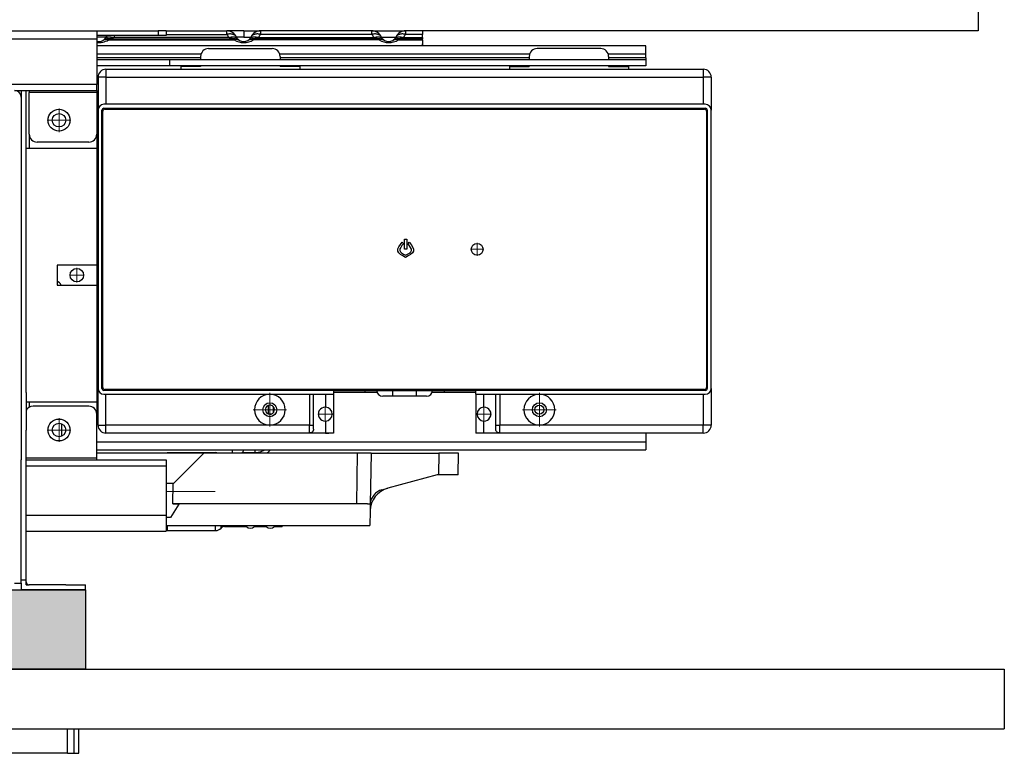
# Model space of a CAD drawing. Header units: inches. Extents: x -7205 to -1528, y -2875 to 5222.
# Tile 70 of 104: x -3949 to -3701, y 2918 to 3102. Entities that reach past the tile are written whole.
import ezdxf

# ---------------------------------------------------------------- set-up
doc = ezdxf.new("R2010")
doc.units = ezdxf.units.IN
doc.linetypes.add('DOT_CENTER', pattern=[14, 12, -1, 0, -1])
doc.layers.add('1', color=7, linetype='Continuous')

msp = doc.modelspace()

# ---------------------------------------------------------------- hatches: boundary and pattern name
at = {"layer": '1', "linetype": 'Continuous'}
msp.add_hatch(color=2, dxfattribs=at).paths.add_polyline_path([(-3932.300006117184, 2958.878575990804), (-3932.300006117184, 2938.878575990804), (-4672.100006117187, 2938.878575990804), (-4672.100006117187, 2958.878575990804)])

# ---------------------------------------------------------------- linework, layer by layer
at = {"color": 7, "linetype": 'Continuous'}
for p, q in [((-3707.606385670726, 3105.684907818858), (-3707.606385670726, 3099.578575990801)), ((-4655.500006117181, 3099.578575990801), (-3946.500006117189, 3099.578575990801)), ((-4655.500006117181, 3099.578575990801), (-3946.500006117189, 3099.578575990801)), ((-3946.500006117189, 3099.578575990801), (-3933.253240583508, 3099.578575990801)), ((-3946.500006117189, 3099.578575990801), (-3933.253240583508, 3099.578575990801)), ((-3946.500006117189, 3099.578575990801), (-3933.253240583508, 3099.578575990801)), ((-3933.253240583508, 3099.578575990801), (-3930.500006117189, 3099.578575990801)), ((-3933.253240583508, 3099.578575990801), (-3930.500006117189, 3099.578575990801)), ((-3933.253240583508, 3099.578575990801), (-3930.500006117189, 3099.578575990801)), ((-3933.253240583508, 3099.578575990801), (-3930.500006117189, 3099.578575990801)), ((-3930.500006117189, 3099.578575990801), (-3929.500006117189, 3099.578575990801)), ((-3930.500006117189, 3099.578575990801), (-3929.500006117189, 3099.578575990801)), ((-3930.500006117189, 3099.578575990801), (-3929.500006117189, 3099.578575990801)), ((-3930.500006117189, 3099.578575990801), (-3929.500006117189, 3099.578575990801)), ((-3929.500006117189, 3099.578575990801), (-3929.500006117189, 3097.578575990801)), ((-3929.500006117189, 3099.578575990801), (-3924.746772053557, 3099.578575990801)), ((-3929.500006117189, 3099.578575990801), (-3924.746772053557, 3099.578575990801)), ((-3929.500006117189, 3099.578575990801), (-3924.746772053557, 3099.578575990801)), ((-3924.746772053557, 3099.578575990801), (-3914.000006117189, 3099.578575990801)), ((-3924.746772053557, 3099.578575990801), (-3914.000006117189, 3099.578575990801)), ((-3924.746772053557, 3099.578575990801), (-3914.000006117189, 3099.578575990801)), ((-3912.878685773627, 3099.578575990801), (-3914.000006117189, 3099.578575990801)), ((-3912.878685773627, 3099.578575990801), (-3914.000006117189, 3099.578575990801)), ((-3912.878685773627, 3099.578575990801), (-3914.000006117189, 3099.578575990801)), ((-3912.000006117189, 3099.578575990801), (-3912.878685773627, 3099.578575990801)), ((-3912.000006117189, 3099.578575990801), (-3912.878685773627, 3099.578575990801)), ((-3912.000006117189, 3099.578575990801), (-3912.878685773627, 3099.578575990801)), ((-3912.000006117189, 3099.578575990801), (-3896.74608200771, 3099.578575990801)), ((-3912.000006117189, 3099.578575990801), (-3912.000006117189, 3098.378575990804)), ((-3912.000006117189, 3099.578575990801), (-3896.753240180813, 3099.578575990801)), ((-3892.500006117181, 3099.578575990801), (-3896.753240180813, 3099.578575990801)), ((-3892.500006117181, 3099.578575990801), (-3896.74608200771, 3099.578575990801)), ((-3892.500006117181, 3099.578575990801), (-3888.246772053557, 3099.578575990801)), ((-3892.500006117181, 3099.578575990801), (-3888.246772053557, 3099.578575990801)), ((-3860.253240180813, 3099.578575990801), (-3888.246772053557, 3099.578575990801)), ((-3860.253240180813, 3099.578575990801), (-3888.246772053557, 3099.578575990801)), ((-3860.253240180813, 3099.578575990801), (-3851.746772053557, 3099.578575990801)), ((-3860.253240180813, 3099.578575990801), (-3851.746771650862, 3099.578575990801)), ((-3847.500006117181, 3099.578575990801), (-3851.746772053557, 3099.578575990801)), ((-3847.500006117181, 3099.578575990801), (-3851.746771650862, 3099.578575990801)), ((-3847.500006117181, 3099.578575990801), (-3847.500006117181, 3098.699896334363)), ((-3707.606385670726, 3099.578575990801), (-3847.500006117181, 3099.578575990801)), ((-3914.000006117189, 3098.378575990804), (-3929.500006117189, 3098.378575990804)), ((-3929.500006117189, 3097.578575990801), (-3929.500006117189, 3093.478575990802)), ((-3926.532213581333, 3097.578575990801), (-3894.967798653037, 3097.578575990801)), ((-3912.000006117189, 3098.378575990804), (-3914.000006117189, 3098.378575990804)), ((-3891.449881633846, 3097.176448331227), (-3891.435715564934, 3097.185269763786)), ((-3858.467798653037, 3097.578575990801), (-3890.032213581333, 3097.578575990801)), ((-3854.949881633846, 3097.176448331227), (-3854.935715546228, 3097.185269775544)), ((-3853.532213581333, 3097.578575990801), (-3847.500006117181, 3097.578575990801)), ((-3847.500006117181, 3097.871469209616), (-3847.500006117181, 3098.699896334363)), ((-3847.500006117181, 3097.871469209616), (-3847.500006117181, 3097.578575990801)), ((-3847.500006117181, 3097.297499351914), (-3847.500006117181, 3097.578575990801)), ((-3847.500006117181, 3097.297499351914), (-3847.500006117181, 3096.303579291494)), ((-3847.500006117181, 3096.303579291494), (-3847.500006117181, 3095.783361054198)), ((-3791.229357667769, 3095.783361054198), (-3929.500006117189, 3095.783361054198)), ((-3901.340246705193, 3095.142302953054), (-3885.340246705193, 3095.142302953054)), ((-3802.620835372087, 3095.142302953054), (-3818.620835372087, 3095.142302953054)), ((-3791.229357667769, 3093.783361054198), (-3791.229357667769, 3095.783361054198)), ((-3929.500006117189, 3093.478575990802), (-3929.500006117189, 3086.078575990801)), ((-3929.500006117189, 3093.478575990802), (-3929.500006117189, 3086.078575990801)), ((-3911.214626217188, 3092.283361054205), (-3929.500006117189, 3092.283361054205)), ((-3791.229357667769, 3092.283361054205), (-3911.214626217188, 3092.283361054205)), ((-3911.214626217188, 3092.283361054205), (-3911.214626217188, 3090.783361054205)), ((-3903.340246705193, 3093.142302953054), (-3903.340246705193, 3092.283361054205)), ((-3883.340246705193, 3093.142302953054), (-3883.340246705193, 3092.283361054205)), ((-3820.620835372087, 3093.142302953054), (-3820.620835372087, 3092.283361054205)), ((-3800.620835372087, 3093.142302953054), (-3800.620835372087, 3092.283361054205)), ((-3791.229357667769, 3092.783361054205), (-3791.229357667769, 3093.783361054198)), ((-3791.229357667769, 3092.783361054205), (-3791.229357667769, 3092.283361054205)), ((-3791.229357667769, 3092.283361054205), (-3791.229357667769, 3090.783361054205)), ((-3911.214626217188, 3090.783361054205), (-3929.500006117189, 3090.783361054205)), ((-3927.180541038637, 3089.935737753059), (-3908.340246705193, 3089.935737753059)), ((-3903.340246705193, 3090.783361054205), (-3911.214626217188, 3090.783361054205)), ((-3903.340246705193, 3090.642302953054), (-3908.340246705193, 3090.642302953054)), ((-3908.340246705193, 3090.642302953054), (-3908.340246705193, 3089.935737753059)), ((-3908.340246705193, 3089.935737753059), (-3878.340246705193, 3089.935737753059)), ((-3883.340246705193, 3090.783361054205), (-3903.340246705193, 3090.783361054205)), ((-3903.340246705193, 3090.783361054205), (-3903.340246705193, 3090.642302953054)), ((-3820.620835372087, 3090.783361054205), (-3883.340246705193, 3090.783361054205)), ((-3883.340246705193, 3090.783361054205), (-3883.340246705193, 3090.642302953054)), ((-3878.340246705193, 3090.642302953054), (-3883.340246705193, 3090.642302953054)), ((-3878.340246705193, 3090.642302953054), (-3878.340246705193, 3089.935737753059)), ((-3878.340246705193, 3089.935737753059), (-3825.620835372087, 3089.935737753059)), ((-3825.620835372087, 3090.642302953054), (-3825.620835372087, 3089.935737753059)), ((-3825.620835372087, 3090.642302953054), (-3820.620835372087, 3090.642302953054)), ((-3825.620835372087, 3089.935737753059), (-3795.620835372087, 3089.935737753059)), ((-3800.620835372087, 3090.783361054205), (-3820.620835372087, 3090.783361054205)), ((-3820.620835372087, 3090.783361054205), (-3820.620835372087, 3090.642302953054)), ((-3791.229357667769, 3090.783361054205), (-3800.620835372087, 3090.783361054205)), ((-3800.620835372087, 3090.783361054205), (-3800.620835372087, 3090.642302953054)), ((-3800.620835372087, 3090.642302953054), (-3795.620835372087, 3090.642302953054)), ((-3795.620835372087, 3090.642302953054), (-3795.620835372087, 3089.935737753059)), ((-3795.620835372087, 3089.935737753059), (-3776.780541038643, 3089.935737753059)), ((-3929.180541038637, 3087.935737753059), (-3929.180541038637, 3079.588191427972)), ((-3774.780541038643, 3087.935737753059), (-3774.780541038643, 3079.588191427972)), ((-3950.200006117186, 3084.578575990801), (-3948.500006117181, 3084.578575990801)), ((-3948.500006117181, 3084.578575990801), (-3948.500006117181, 3082.878575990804)), ((-3948.500006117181, 3084.578575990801), (-3947.300006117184, 3084.578575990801)), ((-3948.500006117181, 3084.578575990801), (-3948.500006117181, 3082.878575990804)), ((-3948.500006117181, 3084.578575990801), (-3947.300006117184, 3084.578575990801)), ((-3948.500006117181, 3084.578575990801), (-3948.500006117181, 3082.878575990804)), ((-3947.300006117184, 3070.078575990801), (-3947.300006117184, 3084.578575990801)), ((-3947.300006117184, 3084.578575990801), (-3946.500006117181, 3084.578575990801)), ((-3946.500006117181, 3084.578575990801), (-3929.500006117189, 3084.578575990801)), ((-3946.500006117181, 3084.578575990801), (-3946.500006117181, 3084.078575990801)), ((-3946.500006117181, 3084.578575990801), (-3946.500006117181, 3084.078575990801)), ((-3946.500006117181, 3073.578575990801), (-3946.500006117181, 3084.078575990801)), ((-3946.500006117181, 3073.578575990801), (-3946.500006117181, 3084.078575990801)), ((-3929.500006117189, 3084.578575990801), (-3929.500006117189, 3086.078575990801)), ((-3929.500006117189, 3084.578575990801), (-3929.500006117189, 3086.078575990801)), ((-3929.500006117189, 3084.578575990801), (-3929.500006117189, 3084.078575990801)), ((-3929.500006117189, 3084.578575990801), (-3929.500006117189, 3084.078575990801)), ((-3929.500006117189, 3084.078575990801), (-3929.500006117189, 3077.578575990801)), ((-3929.500006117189, 3084.078575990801), (-3929.500006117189, 3077.578575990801)), ((-3948.500006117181, 3082.878575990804), (-3948.500006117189, 3080.197712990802)), ((-3948.500006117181, 3082.878575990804), (-3948.500006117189, 3080.197712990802)), ((-3948.500006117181, 3082.878575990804), (-3948.500006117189, 3080.197712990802)), ((-3948.500006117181, 3082.878575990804), (-3948.500006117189, 3080.197712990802)), ((-3948.500006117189, 3080.197712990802), (-3948.500006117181, 3078.078575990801)), ((-3948.500006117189, 3080.197712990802), (-3948.500006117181, 3078.078575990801)), ((-3948.500006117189, 3080.197712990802), (-3948.500006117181, 3078.078575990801)), ((-3948.500006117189, 3080.197712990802), (-3948.500006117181, 3078.078575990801)), ((-3929.180541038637, 3079.588191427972), (-3929.180541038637, 3009.56896055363)), ((-3928.180541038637, 3009.56896055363), (-3928.180541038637, 3079.588191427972)), ((-3927.98054103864, 3009.768960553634), (-3927.98054103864, 3079.388191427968)), ((-3927.180541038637, 3081.088191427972), (-3927.680541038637, 3081.088191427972)), ((-3927.680541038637, 3080.088191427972), (-3776.280541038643, 3080.088191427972)), ((-3927.48054103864, 3079.888191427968), (-3776.48054103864, 3079.888191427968)), ((-3776.780541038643, 3081.088191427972), (-3927.180541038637, 3081.088191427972)), ((-3776.280541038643, 3081.088191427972), (-3776.780541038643, 3081.088191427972)), ((-3775.98054103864, 3079.388191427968), (-3775.98054103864, 3009.768960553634)), ((-3775.780541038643, 3079.588191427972), (-3775.780541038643, 3009.56896055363)), ((-3774.780541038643, 3009.56896055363), (-3774.780541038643, 3079.588191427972)), ((-3948.500006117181, 3078.078575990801), (-3948.500006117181, 3006.778575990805)), ((-3948.500006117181, 3078.078575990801), (-3948.500006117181, 3006.778575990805)), ((-3948.500006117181, 3078.078575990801), (-3948.500006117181, 3006.778575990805)), ((-3929.500006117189, 3077.578575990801), (-3929.500006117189, 3073.578575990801)), ((-3929.500006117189, 3077.578575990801), (-3929.500006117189, 3073.578575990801)), ((-3931.500006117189, 3071.578575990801), (-3944.500006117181, 3071.578575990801)), ((-3929.500006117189, 3073.578575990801), (-3929.500006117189, 3070.078575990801)), ((-3947.300006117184, 3008.56896055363), (-3947.300006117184, 3070.078575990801)), ((-3947.300006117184, 3070.078575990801), (-3929.500006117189, 3070.078575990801)), ((-3929.500006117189, 3070.078575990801), (-3929.500006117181, 3040.578575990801)), ((-3929.500006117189, 3070.078575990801), (-3929.500006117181, 3040.578575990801)), ((-3929.500006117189, 3060.352439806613), (-3929.180541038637, 3060.578335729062)), ((-3929.500006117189, 3059.50391166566), (-3929.180541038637, 3059.72980758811)), ((-3851.996139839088, 3044.578575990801), (-3851.996139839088, 3047.144483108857)), ((-3851.996139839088, 3047.144483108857), (-3851.445613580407, 3047.144483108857)), ((-3851.445613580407, 3047.144483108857), (-3851.445613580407, 3044.578575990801)), ((-3851.445613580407, 3044.578575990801), (-3851.996139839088, 3044.578575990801)), ((-3851.094213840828, 3045.931809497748), (-3850.81929522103, 3046.386562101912)), ((-3929.500006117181, 3040.578575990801), (-3939.500006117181, 3040.578575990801)), ((-3939.500006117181, 3040.578575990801), (-3939.500006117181, 3035.578575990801)), ((-3929.500006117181, 3040.578575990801), (-3929.500006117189, 3035.578575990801)), ((-3939.500006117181, 3035.578575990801), (-3929.500006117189, 3035.578575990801)), ((-3929.500006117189, 3035.578575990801), (-3929.500006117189, 3006.078575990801)), ((-3929.500006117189, 3035.578575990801), (-3929.500006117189, 3006.078575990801)), ((-3929.180541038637, 3000.314369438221), (-3929.180541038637, 3009.56896055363)), ((-3774.780541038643, 3009.56896055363), (-3774.780541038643, 3000.314369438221)), ((-3947.300006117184, 3008.56896055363), (-3947.300006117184, 3006.078575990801)), ((-3947.300006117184, 3008.56896055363), (-3947.300006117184, 3006.078575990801)), ((-3929.180541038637, 3008.56896055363), (-3929.500006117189, 3008.56896055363)), ((-3869.919279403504, 3009.06896055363), (-3927.680541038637, 3009.06896055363)), ((-3927.680541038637, 3008.06896055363), (-3927.180541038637, 3008.06896055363)), ((-3776.48054103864, 3009.268960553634), (-3927.48054103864, 3009.268960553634)), ((-3927.180541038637, 3008.06896055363), (-3885.907570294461, 3008.06896055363)), ((-3885.907570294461, 3008.06896055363), (-3875.907570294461, 3008.06896055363)), ((-3875.907570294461, 3008.06896055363), (-3874.907570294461, 3008.06896055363)), ((-3874.907570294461, 3000.314369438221), (-3874.907570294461, 3008.06896055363)), ((-3874.907570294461, 3008.06896055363), (-3871.919279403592, 3008.06896055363)), ((-3871.919279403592, 3008.06896055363), (-3869.919279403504, 3008.06896055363)), ((-3869.919279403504, 3009.06896055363), (-3861.980541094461, 3009.06896055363)), ((-3869.919279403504, 3009.06896055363), (-3869.919279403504, 3008.06896055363)), ((-3861.980541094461, 3008.56896055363), (-3869.919279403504, 3008.56896055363)), ((-3869.919279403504, 3008.06896055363), (-3869.919279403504, 2998.314369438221)), ((-3861.980541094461, 3009.06896055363), (-3858.98054103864, 3009.06896055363)), ((-3861.980541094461, 3009.06896055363), (-3861.980541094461, 3008.56896055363)), ((-3858.894754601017, 3008.56896055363), (-3861.980541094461, 3008.56896055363)), ((-3858.98054103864, 3009.06896055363), (-3854.98054103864, 3009.06896055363)), ((-3854.98054103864, 3007.56896055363), (-3857.48054103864, 3007.56896055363)), ((-3854.98054103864, 3009.06896055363), (-3848.98054103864, 3009.06896055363)), ((-3848.98054103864, 3007.56896055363), (-3854.98054103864, 3007.56896055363)), ((-3848.98054103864, 3009.06896055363), (-3844.98054103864, 3009.06896055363)), ((-3846.48054103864, 3007.56896055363), (-3848.98054103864, 3007.56896055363)), ((-3841.980541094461, 3008.56896055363), (-3845.06632747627, 3008.56896055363)), ((-3844.98054103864, 3009.06896055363), (-3841.980541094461, 3009.06896055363)), ((-3841.980541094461, 3009.06896055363), (-3834.04180278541, 3009.06896055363)), ((-3841.980541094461, 3008.56896055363), (-3841.980541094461, 3009.06896055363)), ((-3834.04180278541, 3008.56896055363), (-3841.980541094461, 3008.56896055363)), ((-3776.280541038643, 3009.06896055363), (-3834.04180278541, 3009.06896055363)), ((-3834.04180278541, 3008.06896055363), (-3834.04180278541, 3009.06896055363)), ((-3834.04180278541, 3008.06896055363), (-3832.041802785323, 3008.06896055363)), ((-3834.04180278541, 3008.06896055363), (-3834.04180278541, 2998.314369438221)), ((-3832.041802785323, 3008.06896055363), (-3829.053500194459, 3008.06896055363)), ((-3829.053500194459, 3008.06896055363), (-3828.053500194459, 3008.06896055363)), ((-3829.053500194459, 3000.314369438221), (-3829.053500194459, 3008.06896055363)), ((-3828.053500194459, 3008.06896055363), (-3818.053511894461, 3008.06896055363)), ((-3818.053511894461, 3008.06896055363), (-3776.780541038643, 3008.06896055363)), ((-3776.780541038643, 3008.06896055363), (-3776.280541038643, 3008.06896055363)), ((-3948.500006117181, 3006.778575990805), (-3948.500006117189, 2991.578575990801)), ((-3948.500006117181, 3006.778575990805), (-3948.500006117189, 2991.578575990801)), ((-3948.500006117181, 3006.778575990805), (-3948.500006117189, 2991.578575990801)), ((-3948.500006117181, 3006.778575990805), (-3948.500006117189, 2991.578575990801)), ((-3947.300006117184, 3006.078575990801), (-3947.300006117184, 3003.950355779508)), ((-3947.300006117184, 3006.078575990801), (-3947.300006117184, 3003.950355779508)), ((-3929.500006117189, 3006.078575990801), (-3947.300006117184, 3006.078575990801)), ((-3931.500006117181, 3005.078575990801), (-3945.500006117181, 3005.078575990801)), ((-3929.500006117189, 3006.078575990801), (-3929.500006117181, 3003.078575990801)), ((-3886.300006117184, 3005.272634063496), (-3886.300006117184, 3003.110695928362)), ((-3885.100006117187, 3005.010407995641), (-3885.100006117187, 3003.372921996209)), ((-3947.300006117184, 3003.950355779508), (-3947.300006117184, 2999.06896055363)), ((-3947.300006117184, 3003.950355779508), (-3947.300006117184, 2999.06896055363)), ((-3929.500006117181, 2992.078575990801), (-3929.500006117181, 3003.078575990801)), ((-3929.500006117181, 2992.078575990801), (-3929.500006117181, 3003.078575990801)), ((-3885.618549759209, 3003.078575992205), (-3886.196590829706, 3003.078575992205)), ((-3874.907570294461, 2999.334573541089), (-3874.907570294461, 3000.314369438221)), ((-3829.053500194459, 2999.334573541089), (-3829.053500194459, 3000.314369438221)), ((-3947.300006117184, 2961.378575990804), (-3947.300006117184, 2999.06896055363)), ((-3871.047499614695, 2998.314369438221), (-3927.180541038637, 2998.314369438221)), ((-3871.919279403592, 2998.324394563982), (-3875.907570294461, 2998.324394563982)), ((-3869.919279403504, 2998.314369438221), (-3871.047499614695, 2998.314369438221)), ((-3832.913582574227, 2998.314369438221), (-3834.04180278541, 2998.314369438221)), ((-3776.780541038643, 2998.314369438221), (-3832.913582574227, 2998.314369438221)), ((-3828.053500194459, 2998.324394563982), (-3832.041802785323, 2998.324394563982)), ((-3791.229357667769, 2998.314369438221), (-3791.229357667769, 2996.06896055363)), ((-3791.229357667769, 2996.06896055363), (-3791.229357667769, 2994.06896055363)), ((-3929.500006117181, 2994.06896055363), (-3791.229357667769, 2994.06896055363)), ((-3902.502501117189, 2993.278575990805), (-3929.500006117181, 2993.278575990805)), ((-3911.807464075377, 2993.378575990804), (-3899.61457085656, 2993.378575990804)), ((-3911.807464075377, 2993.378575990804), (-3911.807464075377, 2993.278575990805)), ((-3902.502501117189, 2993.278575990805), (-3910.202501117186, 2985.578575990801)), ((-3863.917434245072, 2993.278575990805), (-3902.502501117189, 2993.278575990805)), ((-3889.700006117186, 2993.326910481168), (-3892.864504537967, 2993.326910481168)), ((-3860.417967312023, 2993.278575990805), (-3863.917434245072, 2993.278575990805)), ((-3860.417967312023, 2993.278575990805), (-3860.642465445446, 2980.417086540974)), ((-3860.417967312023, 2993.278575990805), (-3843.402020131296, 2993.278575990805)), ((-3838.404003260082, 2993.278575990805), (-3843.402020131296, 2993.278575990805)), ((-3838.500006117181, 2987.778575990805), (-3838.404003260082, 2993.278575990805)), ((-3948.500006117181, 2961.378575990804), (-3948.500006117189, 2991.578575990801)), ((-3948.500006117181, 2961.378575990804), (-3948.500006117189, 2991.578575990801)), ((-3948.500006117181, 2961.378575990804), (-3948.500006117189, 2991.578575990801)), ((-3947.300006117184, 2991.578575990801), (-3929.500006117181, 2991.578575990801)), ((-3929.500006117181, 2991.578575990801), (-3929.500006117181, 2992.078575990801)), ((-3929.500006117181, 2991.578575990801), (-3929.500006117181, 2992.078575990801)), ((-3929.500006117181, 2991.578575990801), (-3912.000006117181, 2991.578575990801)), ((-3912.000006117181, 2991.578575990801), (-3912.000006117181, 2990.078575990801)), ((-3912.000006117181, 2990.078575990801), (-3912.000006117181, 2977.578575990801)), ((-3843.754651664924, 2987.778575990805), (-3856.225459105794, 2984.437033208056)), ((-3843.434855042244, 2987.778575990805), (-3843.754651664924, 2987.778575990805)), ((-3838.500006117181, 2987.778575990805), (-3843.434855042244, 2987.778575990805)), ((-3910.257228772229, 2985.578575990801), (-3912.000006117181, 2985.578575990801)), ((-3910.308628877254, 2980.478188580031), (-3910.257228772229, 2985.578575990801)), ((-3910.257228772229, 2985.578575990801), (-3910.202501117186, 2985.578575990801)), ((-3857.681213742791, 2984.046964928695), (-3856.225459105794, 2984.437033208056)), ((-3908.873627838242, 2980.434777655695), (-3910.947824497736, 2977.078575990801)), ((-3864.140865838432, 2980.478188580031), (-3910.308628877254, 2980.478188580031)), ((-3910.308628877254, 2980.478188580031), (-3908.873627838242, 2980.434777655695)), ((-3860.645328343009, 2980.253071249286), (-3860.671631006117, 2978.746192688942)), ((-3860.642465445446, 2980.417086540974), (-3860.645328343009, 2980.253071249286)), ((-3912.000006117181, 2977.578575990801), (-3912.000006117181, 2973.578575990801)), ((-3860.671631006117, 2978.746192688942), (-3860.735649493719, 2975.078575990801)), ((-3910.947824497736, 2977.078575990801), (-3912.000006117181, 2977.078575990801)), ((-3912.000006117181, 2975.078575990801), (-3860.735649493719, 2975.078575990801)), ((-3911.807464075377, 2975.078575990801), (-3911.807464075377, 2973.778575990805)), ((-3891.827267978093, 2975.078575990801), (-3891.827267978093, 2974.778575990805)), ((-3889.78766017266, 2975.078575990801), (-3889.78766017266, 2974.778575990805)), ((-3886.827267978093, 2975.078575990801), (-3886.827267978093, 2974.778575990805)), ((-3884.78766017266, 2975.078575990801), (-3884.78766017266, 2974.778575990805)), ((-3882.807464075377, 2975.078575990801), (-3882.807464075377, 2974.778575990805)), ((-3947.300006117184, 2973.578575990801), (-3912.000006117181, 2973.578575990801)), ((-3911.807464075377, 2973.778575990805), (-3899.61457085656, 2973.778575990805)), ((-3898.07903694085, 2974.485682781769), (-3898.20035729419, 2974.364362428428)), ((-3897.371930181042, 2974.778575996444), (-3891.827267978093, 2974.778575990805)), ((-3889.78766017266, 2974.778575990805), (-3886.827267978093, 2974.778575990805)), ((-3884.78766017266, 2974.778575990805), (-3882.807464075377, 2974.778575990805)), ((-3950.200006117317, 2960.478575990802), (-3948.500006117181, 2960.478575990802)), ((-3948.500006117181, 2960.878575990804), (-3948.500006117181, 2961.378575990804)), ((-3948.500006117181, 2960.878575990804), (-3948.500006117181, 2961.378575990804)), ((-3948.500006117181, 2960.878575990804), (-3948.500006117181, 2961.378575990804)), ((-3948.500006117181, 2961.378575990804), (-3947.300006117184, 2961.378575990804)), ((-3948.500006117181, 2960.578575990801), (-3948.500006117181, 2960.878575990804)), ((-3948.500006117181, 2960.578575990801), (-3948.500006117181, 2960.878575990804)), ((-3948.500006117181, 2960.578575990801), (-3948.500006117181, 2960.878575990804)), ((-3948.500006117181, 2960.478575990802), (-3948.500006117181, 2960.578575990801)), ((-3948.500006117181, 2960.478575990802), (-3948.500006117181, 2960.578575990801)), ((-3948.500006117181, 2960.478575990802), (-3948.500006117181, 2958.878575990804)), ((-3947.300006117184, 2960.878575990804), (-3947.300006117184, 2961.378575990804)), ((-3947.300006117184, 2960.078575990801), (-3947.300006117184, 2960.878575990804)), ((-3947.300006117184, 2960.078575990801), (-3946.500006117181, 2960.078575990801)), ((-3937.300006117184, 2960.078575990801), (-3946.500006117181, 2960.078575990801)), ((-3937.300006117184, 2960.078575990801), (-3946.500006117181, 2960.078575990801)), ((-3937.300006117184, 2960.078575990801), (-3932.300006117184, 2960.078575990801)), ((-3932.300006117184, 2958.878575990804), (-3932.300006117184, 2960.078575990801)), ((-3946.500006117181, 2958.878575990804), (-3948.500006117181, 2958.878575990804)), ((-3937.300006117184, 2958.878575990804), (-3946.500006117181, 2958.878575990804)), ((-3937.300006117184, 2958.878575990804), (-3946.500006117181, 2958.878575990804)), ((-3932.300006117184, 2958.878575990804), (-3937.300006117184, 2958.878575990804)), ((-3959.200006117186, 2938.878575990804), (-3701.000006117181, 2938.878575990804)), ((-3959.200006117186, 2938.878575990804), (-3701.000006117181, 2938.878575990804)), ((-3701.000006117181, 2938.878575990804), (-3701.000006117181, 2923.878575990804)), ((-3701.000006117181, 2938.878575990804), (-3701.000006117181, 2923.878575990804)), ((-4667.500006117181, 2923.878575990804), (-3936.900006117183, 2923.878575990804)), ((-4667.500006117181, 2923.878575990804), (-3936.900006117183, 2923.878575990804)), ((-4667.500006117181, 2923.878575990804), (-3936.900006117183, 2923.878575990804)), ((-3936.900006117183, 2923.878575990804), (-3935.700006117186, 2923.878575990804)), ((-3936.900006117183, 2923.878575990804), (-3935.700006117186, 2923.878575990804)), ((-3936.900006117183, 2923.878575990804), (-3935.700006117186, 2923.878575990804)), ((-3935.700006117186, 2923.878575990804), (-3935.200006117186, 2923.878575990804)), ((-3935.700006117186, 2923.878575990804), (-3935.200006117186, 2923.878575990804)), ((-3935.700006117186, 2923.878575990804), (-3935.200006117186, 2923.878575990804)), ((-3935.700006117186, 2923.878575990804), (-3935.200006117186, 2923.878575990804)), ((-3935.200006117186, 2917.678575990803), (-3935.200006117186, 2923.878575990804)), ((-3935.200006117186, 2923.878575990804), (-3934.000006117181, 2923.878575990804)), ((-3935.200006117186, 2923.878575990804), (-3934.000006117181, 2923.878575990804)), ((-3935.200006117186, 2923.878575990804), (-3934.000006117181, 2923.878575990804)), ((-3934.000006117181, 2923.878575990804), (-3701.000006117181, 2923.878575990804)), ((-3934.000006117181, 2917.678575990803), (-3934.000006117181, 2923.878575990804)), ((-3934.000006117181, 2923.878575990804), (-3701.000006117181, 2923.878575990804)), ((-3936.900006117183, 2917.678575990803), (-4667.500006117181, 2917.678575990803)), ((-3936.900006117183, 2917.678575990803), (-3935.700006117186, 2917.678575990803)), ((-3935.700006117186, 2917.678575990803), (-3935.200006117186, 2917.678575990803)), ((-3935.700006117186, 2917.678575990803), (-3935.200006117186, 2917.678575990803)), ((-3935.200006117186, 2917.678575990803), (-3934.000006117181, 2917.678575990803))]:
    msp.add_line(p, q, dxfattribs=at)
at = {"color": 126, "linetype": 'Continuous', "true_color": 0x008060}
for p, q in [((-3914.000006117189, 3099.578575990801), (-3914.000006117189, 3098.378575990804)), ((-3892.500006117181, 3099.578575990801), (-3892.500006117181, 3098.027512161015)), ((-4672.500006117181, 3097.578575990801), (-3929.500006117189, 3097.578575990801)), ((-3926.578364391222, 3097.297499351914), (-3894.921652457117, 3097.297499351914)), ((-3896.185834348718, 3097.871469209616), (-3925.314185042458, 3097.871469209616)), ((-3912.000006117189, 3098.699896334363), (-3896.710818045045, 3098.699896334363)), ((-3858.421647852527, 3097.297499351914), (-3890.078359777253, 3097.297499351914)), ((-3888.814177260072, 3097.871469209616), (-3859.685827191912, 3097.871469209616)), ((-3860.210810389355, 3098.699896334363), (-3888.289194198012, 3098.699896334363)), ((-3853.578364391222, 3097.297499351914), (-3847.500006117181, 3097.297499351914)), ((-3852.314177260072, 3097.871469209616), (-3847.500006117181, 3097.871469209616)), ((-3847.500006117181, 3098.699896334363), (-3851.789194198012, 3098.699896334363)), ((-3929.500006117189, 3093.783361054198), (-3903.234724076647, 3093.783361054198)), ((-3903.340246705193, 3092.783361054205), (-3929.500006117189, 3092.783361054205)), ((-3883.445769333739, 3093.783361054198), (-3820.515312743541, 3093.783361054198)), ((-3820.620835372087, 3092.783361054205), (-3883.340246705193, 3092.783361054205)), ((-3800.726358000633, 3093.783361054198), (-3791.229357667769, 3093.783361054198)), ((-3791.229357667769, 3092.783361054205), (-3800.620835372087, 3092.783361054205)), ((-3927.180541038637, 3089.935737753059), (-3927.180541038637, 3087.935737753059)), ((-3776.780541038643, 3089.935737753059), (-3776.780541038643, 3087.935737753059)), ((-3927.180541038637, 3087.935737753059), (-3929.180541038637, 3087.935737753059)), ((-3927.180541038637, 3087.935737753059), (-3776.780541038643, 3087.935737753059)), ((-3927.180541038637, 3087.935737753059), (-3927.180541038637, 3081.088191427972)), ((-3776.780541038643, 3087.935737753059), (-3776.780541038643, 3081.088191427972)), ((-3774.780541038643, 3087.935737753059), (-3776.780541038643, 3087.935737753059)), ((-3929.500006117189, 3086.078575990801), (-4672.500006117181, 3086.078575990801)), ((-3938.300006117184, 3084.078575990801), (-3946.500006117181, 3084.078575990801)), ((-3929.500006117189, 3084.078575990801), (-3938.300006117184, 3084.078575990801)), ((-3929.500006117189, 3084.078575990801), (-3938.300006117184, 3084.078575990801)), ((-3946.500006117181, 3073.578575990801), (-3946.500006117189, 3070.078575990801)), ((-3927.180541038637, 3000.314369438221), (-3927.180541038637, 3008.06896055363)), ((-3875.907570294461, 3008.06896055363), (-3875.907570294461, 3000.314369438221)), ((-3871.919279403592, 3008.06896055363), (-3871.919279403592, 3004.834809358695)), ((-3854.98054103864, 3007.56896055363), (-3854.98054103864, 3009.06896055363)), ((-3848.98054103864, 3007.56896055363), (-3848.98054103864, 3009.06896055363)), ((-3832.041802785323, 3004.834805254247), (-3832.041802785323, 3008.06896055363)), ((-3828.053500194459, 3008.06896055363), (-3828.053500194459, 3000.314369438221)), ((-3776.780541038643, 3008.06896055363), (-3776.780541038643, 3000.314369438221)), ((-3946.500006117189, 3006.078575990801), (-3946.500006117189, 3004.810626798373)), ((-3938.300006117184, 2997.529382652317), (-3938.300006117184, 3000.627769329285)), ((-3929.180541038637, 3000.314369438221), (-3927.180541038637, 3000.314369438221)), ((-3885.907570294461, 3000.314369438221), (-3927.180541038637, 3000.314369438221)), ((-3927.180541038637, 2998.314369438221), (-3927.180541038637, 3000.314369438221)), ((-3875.907570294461, 3000.314369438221), (-3885.907570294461, 3000.314369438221)), ((-3875.907570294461, 2998.324394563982), (-3875.907570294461, 3000.314369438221)), ((-3875.907570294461, 3000.314369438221), (-3874.907570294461, 3000.314369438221)), ((-3871.919279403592, 3001.335459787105), (-3871.919279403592, 2998.324394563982)), ((-3832.041802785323, 2998.324394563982), (-3832.041802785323, 3001.335463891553)), ((-3829.053500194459, 3000.314369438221), (-3828.053500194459, 3000.314369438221)), ((-3828.053500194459, 2998.324394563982), (-3828.053500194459, 3000.314369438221)), ((-3818.053511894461, 3000.314369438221), (-3828.053500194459, 3000.314369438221)), ((-3776.780541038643, 3000.314369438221), (-3818.053511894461, 3000.314369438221)), ((-3776.780541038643, 2998.314369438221), (-3776.780541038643, 3000.314369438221)), ((-3774.780541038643, 3000.314369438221), (-3776.780541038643, 3000.314369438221)), ((-3929.500006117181, 2996.06896055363), (-3791.229357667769, 2996.06896055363)), ((-3899.61457085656, 2993.278575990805), (-3899.61457085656, 2993.378575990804)), ((-3895.300006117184, 2993.278575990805), (-3895.300006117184, 2994.06896055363)), ((-3889.700006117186, 2994.06896055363), (-3889.700006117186, 2993.326910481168)), ((-3863.917434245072, 2993.278575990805), (-3864.140865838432, 2980.478188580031)), ((-3843.402020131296, 2993.278575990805), (-3843.434855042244, 2987.778575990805)), ((-3947.300006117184, 2992.078575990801), (-3941.400006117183, 2992.078575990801)), ((-3947.300006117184, 2990.078575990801), (-3912.000006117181, 2990.078575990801)), ((-3941.400006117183, 2992.078575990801), (-3938.300006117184, 2992.078575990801)), ((-3941.400006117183, 2992.078575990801), (-3938.300006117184, 2992.078575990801)), ((-3938.300006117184, 2992.078575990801), (-3934.107135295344, 2992.078575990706)), ((-3938.300006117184, 2992.078575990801), (-3934.107135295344, 2992.078575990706)), ((-3938.300006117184, 2992.078575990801), (-3934.107135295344, 2992.078575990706)), ((-3934.107135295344, 2992.078575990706), (-3929.500006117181, 2992.078575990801)), ((-3934.107135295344, 2992.078575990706), (-3929.500006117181, 2992.078575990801)), ((-3934.107135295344, 2992.078575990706), (-3929.500006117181, 2992.078575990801)), ((-3912.000006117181, 2977.578575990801), (-3947.300006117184, 2977.578575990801)), ((-3899.61457085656, 2973.778575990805), (-3899.61457085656, 2975.078575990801)), ((-3898.20035729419, 2974.364362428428), (-3898.20035729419, 2975.078575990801)), ((-3936.900006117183, 2917.678575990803), (-3936.900006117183, 2923.878575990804))]:
    msp.add_line(p, q, dxfattribs=at)
at = {"color": 7, "linetype": 'Continuous'}
for centre, radius in [((-3939.000006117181, 3077.078575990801), 2.75), ((-3939.000006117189, 3077.078575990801), 1.69999999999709), ((-3833.720876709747, 3044.578575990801), 1.5), ((-3934.500006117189, 3038.078575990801), 1.700000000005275), ((-3885.907570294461, 3004.191664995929), 1.75), ((-3818.053511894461, 3004.191664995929), 1.75), ((-3818.053511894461, 3004.191664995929), 1.150000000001), ((-3939.000006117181, 2999.078575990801), 2.75), ((-3939.000006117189, 2999.078575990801), 1.700000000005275)]:
    msp.add_circle(centre, radius, dxfattribs=at)
for centre, radius, start, end in [((-3896.753247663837, 3096.87858075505), 2.700004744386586, 25.18417904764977, 89.84794014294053), ((-3888.246772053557, 3096.878575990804), 2.699999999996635, 90, 154.8156634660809), ((-3860.253240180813, 3096.878575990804), 2.699999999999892, 25.18433497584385, 90), ((-3851.746772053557, 3096.878575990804), 2.699999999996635, 90, 154.8156618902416), ((-3929.000006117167, 3098.878575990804), 2.000000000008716, 255.5224878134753, 301.013695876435), ((-3929.000006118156, 3098.878575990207), 1.999999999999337, 301.0136959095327, 301.672433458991), ((-3929.000006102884, 3098.878576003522), 2.000000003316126, 301.6724328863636, 321.6482196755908), ((-3926.532213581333, 3094.878575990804), 2.699999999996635, 90, 121.6724334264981), ((-3929.000006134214, 3098.878575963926), 2.000000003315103, 321.6482211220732, 333.6260323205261), ((-3929.000006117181, 3098.878575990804), 1.999999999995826, 333.6260314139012, 334.8156613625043), ((-3924.746772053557, 3096.878575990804), 2.700000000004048, 146.2510114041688, 154.8156650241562), ((-3894.967725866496, 3094.878555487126), 2.70002050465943, 58.53537369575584, 90.00154456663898), ((-3892.500006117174, 3098.878575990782), 1.999999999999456, 205.1843344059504, 206.3740043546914), ((-3892.500006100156, 3098.878575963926), 2.000000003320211, 206.3740034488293, 218.351792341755), ((-3892.500005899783, 3098.878575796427), 2.000000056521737, 218.3517850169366, 238.0490991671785), ((-3892.500010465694, 3098.878578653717), 2.000000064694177, 238.0492534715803, 238.9865279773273), ((-3892.500006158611, 3098.878576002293), 2.000000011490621, 238.9863830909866, 270.0000071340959), ((-3892.500006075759, 3098.878576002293), 2.000000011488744, 270.0000047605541, 301.0136169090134), ((-3892.500007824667, 3098.87857495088), 2.000000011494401, 301.0136753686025, 301.6724906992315), ((-3890.032213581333, 3094.878575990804), 2.699999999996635, 90, 121.6724334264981), ((-3892.500006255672, 3098.878575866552), 2.000000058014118, 302.1505210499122, 321.6482577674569), ((-3892.500005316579, 3098.878577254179), 2.000000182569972, 321.6482098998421, 333.6267872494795), ((-3892.500013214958, 3098.878561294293), 2.000000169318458, 333.6272973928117, 334.8161309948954), ((-3858.467798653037, 3094.878575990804), 2.699999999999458, 58.32756657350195, 90), ((-3856.000006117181, 3098.878575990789), 1.999999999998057, 205.1843386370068, 206.3739685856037), ((-3856.000006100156, 3098.878575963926), 2.000000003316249, 206.3739676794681, 218.3517788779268), ((-3856.000006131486, 3098.878576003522), 2.000000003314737, 218.3517803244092, 238.3275671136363), ((-3856.000006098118, 3098.878575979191), 2.000000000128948, 238.3275659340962, 238.9862731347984), ((-3856.000006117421, 3098.878575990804), 2.00000000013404, 238.9862737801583, 301.0136958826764), ((-3856.000006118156, 3098.878575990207), 1.999999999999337, 301.0136959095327, 301.672433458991), ((-3853.532213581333, 3094.878575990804), 2.699999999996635, 90, 121.6724334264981), ((-3856.000006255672, 3098.878575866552), 2.000000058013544, 302.1505216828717, 321.6482577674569), ((-3856.000005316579, 3098.878577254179), 2.000000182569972, 321.6482098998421, 333.6267872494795), ((-3856.000013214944, 3098.878561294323), 2.00000016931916, 333.6272973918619, 334.8161331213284), ((-3901.340246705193, 3093.142302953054), 2, 90, 180), ((-3885.340246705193, 3093.142302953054), 2, 0, 90), ((-3818.620835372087, 3093.142302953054), 2, 90, 180), ((-3802.620835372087, 3093.142302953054), 2, 0, 90), ((-3927.180541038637, 3087.935737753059), 2, 90, 180), ((-3776.780541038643, 3087.935737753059), 2, 0, 90), ((-3950.200006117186, 3082.878575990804), 1.700000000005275, 0, 90), ((-3927.680541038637, 3079.588191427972), 1.5, 90, 180), ((-3927.680541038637, 3079.588191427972), 0.5, 90, 180), ((-3927.48054103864, 3079.388191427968), 0.5, 90, 180), ((-3776.48054103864, 3079.388191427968), 0.5, 0, 90), ((-3776.280541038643, 3079.588191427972), 1.5, 0, 90), ((-3776.280541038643, 3079.588191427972), 0.5, 0, 90), ((-3944.500006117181, 3073.578575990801), 2, 180, 270), ((-3931.500006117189, 3073.578575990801), 2, 270, 0), ((-3940.300006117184, 3034.746668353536), 1.999999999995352, 24.57939735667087, 66.42182152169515), ((-3927.680541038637, 3009.56896055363), 1.5, 180, 270), ((-3927.680541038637, 3009.56896055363), 0.5, 180, 270), ((-3927.48054103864, 3009.768960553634), 0.5, 180, 270), ((-3776.48054103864, 3009.768960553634), 0.5, 270, 0), ((-3776.280541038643, 3009.56896055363), 0.5, 270, 0), ((-3776.280541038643, 3009.56896055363), 1.5, 270, 0), ((-3885.907570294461, 3004.191664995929), 3.877295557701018, 90, 270), ((-3885.907570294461, 3004.191664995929), 3.877295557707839, 270, 90), ((-3857.48054103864, 3009.06896055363), 1.5, 180, 270), ((-3846.48054103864, 3009.06896055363), 1.5, 270, 0), ((-3818.053511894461, 3004.191664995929), 3.877295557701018, 90, 270), ((-3818.053511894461, 3004.191664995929), 3.877295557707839, 270, 90), ((-3945.500006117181, 3003.078575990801), 2, 90, 154.1580672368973), ((-3931.500006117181, 3003.078575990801), 2, 0, 90), ((-3885.907570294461, 3004.191664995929), 1.150000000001, 90, 45.39383043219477), ((-3885.907570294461, 3004.191664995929), 1.149999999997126, 45.39383043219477, 90), ((-3871.953015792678, 3003.0851345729), 1.749999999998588, 88.89538716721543, 271.1046128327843), ((-3871.953015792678, 3003.0851345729), 1.749999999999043, 271.1046128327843, 88.89538716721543), ((-3832.00785419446, 3003.0851345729), 1.749999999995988, 91.11156171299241, 268.8884382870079), ((-3832.00785419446, 3003.0851345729), 1.749999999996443, 268.8884382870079, 91.11156171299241), ((-3927.180541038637, 3000.314369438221), 2, 180, 270), ((-3776.780541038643, 3000.314369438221), 2, 270, 0), ((-3899.61457085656, 2991.378575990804), 1.999999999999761, 71.80512766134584, 90), ((-3895.300006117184, 2995.078575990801), 2.999999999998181, 323.1301023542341, 340.3338807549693), ((-3854.672544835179, 2978.641478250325), 5.999999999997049, 105.0000000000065, 179.0000000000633), ((-3856.647752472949, 2980.181035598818), 4.001681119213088, 104.9666505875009, 176.6182766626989), ((-3856.643665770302, 2980.265254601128), 4.00168111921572, 177.8255593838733, 180.1744406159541), ((-3899.61457085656, 2975.778575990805), 2, 270, 314.9999999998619), ((-3897.371930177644, 2973.778576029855), 0.9999999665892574, 90.00000019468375, 135.0000004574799), ((-3890.807464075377, 2975.878575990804), 1.499999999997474, 227.1665719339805, 312.8334280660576), ((-3885.807464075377, 2975.878575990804), 1.499999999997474, 227.1665719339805, 312.8334280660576), ((-3946.500006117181, 2960.878575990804), 0.8000000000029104, 180, 270)]:
    msp.add_arc(centre, radius, start, end, dxfattribs=at)
at = {"color": 126, "linetype": 'Continuous', "true_color": 0x008060}
for centre, radius, start, end in [((-3929.000006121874, 3101.325596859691), 4.699991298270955, 263.8931369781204, 301.0137573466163), ((-3929.000101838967, 3100.787831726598), 4.700122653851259, 321.6483321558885, 329.1632151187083), ((-3892.499910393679, 3100.787838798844), 4.700132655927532, 206.374119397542, 218.3516813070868), ((-3892.499994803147, 3101.325661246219), 4.700054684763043, 238.9864807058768, 269.9998680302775), ((-3892.500015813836, 3101.325655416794), 4.700048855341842, 270.0001241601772, 301.013539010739), ((-3892.499966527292, 3100.787750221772), 4.699972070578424, 321.6481467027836, 333.6261151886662), ((-3855.999910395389, 3100.787831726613), 4.700122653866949, 206.3740836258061, 218.3516678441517), ((-3856.000006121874, 3101.325596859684), 4.699991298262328, 238.9862426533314, 301.0137573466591), ((-3855.999963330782, 3100.787748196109), 4.699968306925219, 321.6481418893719, 333.6261200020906)]:
    msp.add_arc(centre, radius, start, end, dxfattribs=at)
for points in [[(-3896.710818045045, 3098.699896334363), (-3896.721350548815, 3099.070729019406), (-3896.732029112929, 3099.350214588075), (-3896.73905493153, 3099.481964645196), (-3896.74608200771, 3099.578575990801)], [(-3894.309892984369, 3098.027512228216), (-3894.417239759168, 3098.190880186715), (-3894.554489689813, 3098.342312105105), (-3894.742214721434, 3098.490800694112), (-3894.965040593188, 3098.614093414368), (-3895.218694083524, 3098.708146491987), (-3895.497219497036, 3098.770242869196), (-3895.793432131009, 3098.799244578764), (-3896.099522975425, 3098.795650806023), (-3896.407708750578, 3098.761464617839), (-3896.710818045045, 3098.699896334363)], [(-3888.289194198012, 3098.699896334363), (-3888.592317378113, 3098.761426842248), (-3888.900514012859, 3098.795583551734), (-3889.20661228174, 3098.799157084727), (-3889.502828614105, 3098.770144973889), (-3889.781353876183, 3098.708048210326), (-3890.035003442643, 3098.614004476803), (-3890.257821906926, 3098.490730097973), (-3890.445536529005, 3098.342267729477), (-3890.5827816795, 3098.190856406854), (-3890.6901192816, 3098.027512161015)], [(-3888.246772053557, 3099.578575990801), (-3888.259167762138, 3099.481964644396), (-3888.267983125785, 3099.350214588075), (-3888.278661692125, 3099.070729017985), (-3888.289194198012, 3098.699896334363)], [(-3860.210810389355, 3098.699896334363), (-3860.221344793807, 3099.070729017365), (-3860.232025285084, 3099.350214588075), (-3860.240842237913, 3099.481964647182), (-3860.253240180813, 3099.578575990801)], [(-3857.809892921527, 3098.027512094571), (-3857.917239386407, 3098.190880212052), (-3858.054489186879, 3098.342312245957), (-3858.242213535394, 3098.490800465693), (-3858.46503863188, 3098.614092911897), (-3858.718691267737, 3098.708145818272), (-3858.997215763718, 3098.770242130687), (-3859.293427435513, 3098.799243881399), (-3859.59951729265, 3098.79565025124), (-3859.907702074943, 3098.761464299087), (-3860.210810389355, 3098.699896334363)], [(-3851.789194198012, 3098.699896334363), (-3852.092317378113, 3098.761426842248), (-3852.400514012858, 3098.795583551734), (-3852.706612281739, 3098.799157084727), (-3853.002828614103, 3098.770144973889), (-3853.281353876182, 3098.708048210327), (-3853.535003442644, 3098.614004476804), (-3853.757821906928, 3098.490730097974), (-3853.945536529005, 3098.342267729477), (-3854.082781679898, 3098.190856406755), (-3854.190119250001, 3098.027512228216)], [(-3851.746772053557, 3099.578575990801), (-3851.759167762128, 3099.481964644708), (-3851.767983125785, 3099.350214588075), (-3851.778661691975, 3099.070729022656), (-3851.789194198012, 3098.699896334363)], [(-3927.190119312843, 3098.027512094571), (-3927.191656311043, 3098.027512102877), (-3927.202415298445, 3098.027512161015), (-3927.258209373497, 3098.027512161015), (-3927.357317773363, 3098.027512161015), (-3927.497868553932, 3098.027512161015), (-3927.682497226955, 3098.027512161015), (-3927.901581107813, 3098.027512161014), (-3928.150708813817, 3098.027512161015), (-3928.562624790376, 3098.027512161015), (-3929.000529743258, 3098.027512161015), (-3929.253184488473, 3098.027512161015), (-3929.500006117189, 3098.027512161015)], [(-3926.578364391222, 3097.297499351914), (-3926.896595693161, 3097.366503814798), (-3927.316365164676, 3097.376117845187), (-3927.658660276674, 3097.305804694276), (-3927.969520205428, 3097.164487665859)], [(-3927.431574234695, 3097.637599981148), (-3927.308462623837, 3097.768083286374), (-3927.158363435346, 3097.88021489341), (-3926.982359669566, 3097.970562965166), (-3926.782636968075, 3098.036281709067), (-3926.562431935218, 3098.075347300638), (-3926.325870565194, 3098.086730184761), (-3926.077715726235, 3098.070478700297), (-3925.823052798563, 3098.027698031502), (-3925.566956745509, 3097.960432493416), (-3925.314185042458, 3097.871469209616)], [(-3926.905460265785, 3098.378575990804), (-3926.920424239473, 3098.365206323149), (-3926.941775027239, 3098.345571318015), (-3927.082714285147, 3098.190931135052), (-3927.190119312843, 3098.027512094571)], [(-3926.532213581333, 3097.578575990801), (-3926.540872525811, 3097.560692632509), (-3926.555288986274, 3097.507464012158), (-3926.566861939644, 3097.419044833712), (-3926.578364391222, 3097.297499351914)], [(-3925.314185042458, 3097.871469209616), (-3925.616638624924, 3097.747842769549), (-3925.923199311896, 3097.654696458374), (-3926.226620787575, 3097.597927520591), (-3926.532213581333, 3097.578575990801)], [(-3896.185834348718, 3097.871469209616), (-3895.933061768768, 3097.960432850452), (-3895.676964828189, 3098.02769867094), (-3895.422301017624, 3098.070479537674), (-3895.174145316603, 3098.086731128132), (-3894.937583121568, 3098.075348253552), (-3894.717377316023, 3098.036282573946), (-3894.517653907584, 3097.970563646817), (-3894.341649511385, 3097.880215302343), (-3894.191549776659, 3097.768083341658), (-3894.068437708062, 3097.637599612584)], [(-3894.967798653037, 3097.578575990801), (-3895.273393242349, 3097.597927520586), (-3895.576816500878, 3097.654696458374), (-3895.883378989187, 3097.747842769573), (-3896.185834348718, 3097.871469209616)], [(-3894.921652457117, 3097.297499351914), (-3894.933153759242, 3097.419044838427), (-3894.944725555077, 3097.507464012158), (-3894.959140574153, 3097.560692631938), (-3894.967798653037, 3097.578575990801)], [(-3893.530489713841, 3097.164486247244), (-3893.891892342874, 3097.321231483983), (-3894.183646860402, 3097.376116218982), (-3894.54734316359, 3097.373299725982), (-3894.921652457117, 3097.297499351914)], [(-3892.500006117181, 3098.027512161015), (-3892.852789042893, 3098.027512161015), (-3893.192038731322, 3098.027512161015), (-3893.505025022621, 3098.027512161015), (-3893.779383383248, 3098.027512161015), (-3894.004623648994, 3098.027512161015), (-3894.172000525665, 3098.027512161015), (-3894.240946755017, 3098.027512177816), (-3894.309892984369, 3098.027512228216)], [(-3892.500006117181, 3098.027512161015), (-3892.147223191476, 3098.027512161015), (-3891.807973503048, 3098.027512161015), (-3891.49498721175, 3098.027512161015), (-3891.22062885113, 3098.027512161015), (-3890.995388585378, 3098.027512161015), (-3890.828011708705, 3098.027512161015), (-3890.759065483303, 3098.027512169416), (-3890.6901192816, 3098.027512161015)], [(-3892.500005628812, 3096.625606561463), (-3892.500005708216, 3096.744451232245), (-3892.500005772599, 3096.814575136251), (-3892.500005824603, 3096.846575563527), (-3892.500005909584, 3096.878575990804)], [(-3890.078359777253, 3097.297499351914), (-3890.452669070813, 3097.373299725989), (-3890.816365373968, 3097.376116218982), (-3891.158662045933, 3097.305802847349), (-3891.469522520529, 3097.164486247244)], [(-3890.931573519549, 3097.637600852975), (-3890.808467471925, 3097.768071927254), (-3890.658373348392, 3097.880192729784), (-3890.482373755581, 3097.970532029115), (-3890.282653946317, 3098.036244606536), (-3890.062450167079, 3098.075307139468), (-3889.825888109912, 3098.086690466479), (-3889.577730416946, 3098.070443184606), (-3889.323062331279, 3098.027670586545), (-3889.066958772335, 3097.960416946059), (-3888.814177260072, 3097.871469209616)], [(-3890.6901192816, 3098.027512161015), (-3890.694453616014, 3098.017778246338), (-3890.702037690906, 3098.002291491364), (-3890.708166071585, 3097.990144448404)], [(-3890.032213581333, 3097.578575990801), (-3890.040871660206, 3097.560692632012), (-3890.055286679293, 3097.507464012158), (-3890.066858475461, 3097.41904483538), (-3890.078359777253, 3097.297499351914)], [(-3888.814177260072, 3097.871469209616), (-3889.116632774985, 3097.747842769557), (-3889.423195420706, 3097.654696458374), (-3889.726618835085, 3097.597927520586), (-3890.032213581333, 3097.578575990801)], [(-3859.685827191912, 3097.871469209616), (-3859.43305548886, 3097.960432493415), (-3859.176959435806, 3098.027698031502), (-3858.922296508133, 3098.070478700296), (-3858.674141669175, 3098.08673018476), (-3858.437580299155, 3098.075347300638), (-3858.217375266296, 3098.036281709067), (-3858.017652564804, 3097.970562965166), (-3857.841648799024, 3097.88021489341), (-3857.691549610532, 3097.768083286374), (-3857.568437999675, 3097.637599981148)], [(-3858.467798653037, 3097.578575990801), (-3858.773391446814, 3097.597927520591), (-3859.076812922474, 3097.654696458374), (-3859.3833736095, 3097.747842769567), (-3859.685827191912, 3097.871469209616)], [(-3858.421647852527, 3097.297499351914), (-3858.433150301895, 3097.41904483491), (-3858.444723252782, 3097.507464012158), (-3858.459139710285, 3097.560692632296), (-3858.467798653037, 3097.578575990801)], [(-3857.030492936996, 3097.164488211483), (-3857.391897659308, 3097.321236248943), (-3857.6836511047, 3097.376121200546), (-3858.103420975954, 3097.366505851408), (-3858.421647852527, 3097.297499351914)], [(-3857.809892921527, 3098.027512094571), (-3857.808355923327, 3098.027512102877), (-3857.797596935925, 3098.027512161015), (-3857.741802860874, 3098.027512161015), (-3857.642694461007, 3098.027512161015), (-3857.502143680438, 3098.027512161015), (-3857.317515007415, 3098.027512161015), (-3857.098431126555, 3098.027512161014), (-3856.849303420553, 3098.027512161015), (-3856.437387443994, 3098.027512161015), (-3855.999482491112, 3098.027512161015), (-3855.56263005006, 3098.027512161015), (-3855.151643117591, 3098.027512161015), (-3854.903787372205, 3098.027512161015), (-3854.685569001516, 3098.027512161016), (-3854.501330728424, 3098.027512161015), (-3854.367566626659, 3098.027512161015), (-3854.269812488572, 3098.027512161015), (-3854.229965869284, 3098.027512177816), (-3854.190119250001, 3098.027512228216)], [(-3853.578364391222, 3097.297499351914), (-3853.896595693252, 3097.366503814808), (-3854.316365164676, 3097.376117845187), (-3854.608119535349, 3097.321232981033), (-3854.969520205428, 3097.164487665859)], [(-3854.431573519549, 3097.637600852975), (-3854.308467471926, 3097.768071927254), (-3854.158373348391, 3097.880192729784), (-3853.98237375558, 3097.970532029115), (-3853.782653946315, 3098.036244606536), (-3853.562450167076, 3098.075307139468), (-3853.325888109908, 3098.086690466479), (-3853.077730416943, 3098.070443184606), (-3852.823062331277, 3098.027670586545), (-3852.566958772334, 3097.960416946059), (-3852.314177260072, 3097.871469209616)], [(-3854.190119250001, 3098.027512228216), (-3854.19445360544, 3098.017778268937), (-3854.202037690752, 3098.00229149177), (-3854.208166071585, 3097.990144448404)], [(-3853.532213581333, 3097.578575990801), (-3853.540872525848, 3097.560692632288), (-3853.555288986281, 3097.507464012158), (-3853.566861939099, 3097.419044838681), (-3853.578364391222, 3097.297499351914)], [(-3852.314177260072, 3097.871469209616), (-3852.616632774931, 3097.747842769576), (-3852.923195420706, 3097.654696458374), (-3853.226618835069, 3097.597927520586), (-3853.532213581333, 3097.578575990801)], [(-3898.07903694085, 2974.485682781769), (-3898.046631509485, 2974.635077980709), (-3898.014111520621, 2974.784448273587), (-3897.983522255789, 2974.924448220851), (-3897.949721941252, 2975.078575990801)], [(-3897.371930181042, 2974.778575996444), (-3897.338349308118, 2974.921781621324), (-3897.304658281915, 2975.064961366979), (-3897.301849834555, 2975.076874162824), (-3897.30144862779, 2975.078575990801)]]:
    msp.add_spline(points, degree=3, dxfattribs=at)
at = {"color": 7, "linetype": 'Continuous'}
for points in [[(-3847.764182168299, 3095.783361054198), (-3847.5674091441, 3096.036322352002), (-3847.500006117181, 3096.303579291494)], [(-3851.747403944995, 3042.557682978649), (-3853.696897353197, 3044.154140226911), (-3852.57422686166, 3046.409988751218)], [(-3852.30757647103, 3045.94972399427), (-3853.184525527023, 3044.289015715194), (-3851.743269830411, 3043.086160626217)], [(-3852.57422686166, 3046.409988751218), (-3852.440901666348, 3046.179597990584), (-3852.30757647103, 3045.94972399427)], [(-3850.81929522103, 3046.386562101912), (-3849.757086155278, 3044.101860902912), (-3851.747403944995, 3042.557682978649)], [(-3851.743269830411, 3043.086160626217), (-3850.266615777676, 3044.246210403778), (-3851.094213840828, 3045.931809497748)], [(-3874.907570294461, 2999.334573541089), (-3874.933176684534, 2999.105956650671), (-3874.982407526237, 2998.949373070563), (-3875.055462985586, 2998.804186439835), (-3875.197970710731, 2998.621537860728), (-3875.379131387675, 2998.476245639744), (-3875.522943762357, 2998.401725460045), (-3875.711449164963, 2998.343913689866), (-3875.907570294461, 2998.324394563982)], [(-3871.919279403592, 2998.324394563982), (-3871.685510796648, 2998.323064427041), (-3871.471671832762, 2998.319947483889), (-3871.249724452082, 2998.316159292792), (-3871.047499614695, 2998.314369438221)], [(-3832.041802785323, 2998.324394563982), (-3832.275571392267, 2998.323064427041), (-3832.48941035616, 2998.319947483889), (-3832.711357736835, 2998.316159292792), (-3832.913582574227, 2998.314369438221)], [(-3828.053500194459, 2998.324394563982), (-3828.214757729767, 2998.337547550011), (-3828.438118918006, 2998.401722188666), (-3828.611384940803, 2998.495413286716), (-3828.763088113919, 2998.621526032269), (-3828.867394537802, 2998.746056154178), (-3828.97865863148, 2998.949362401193), (-3829.03445464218, 2999.1369976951), (-3829.053500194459, 2999.334573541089)], [(-3887.277200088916, 2994.06896055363), (-3887.284181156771, 2994.063801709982), (-3887.29584306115, 2994.055219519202), (-3887.63269942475, 2993.839357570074), (-3888.002143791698, 2993.659149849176), (-3888.398886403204, 2993.516198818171), (-3888.81763750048, 2993.412106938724), (-3889.253107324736, 2993.348476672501), (-3889.700006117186, 2993.326910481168)], [(-3886.675721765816, 2993.278575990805), (-3886.559885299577, 2993.355069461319), (-3886.44731492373, 2993.434645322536), (-3886.079587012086, 2993.738131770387), (-3885.76681037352, 2994.06896055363)], [(-3860.642465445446, 2980.417086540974), (-3860.672673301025, 2980.425118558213), (-3860.762078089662, 2980.43294492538), (-3860.908427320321, 2980.440470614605), (-3861.10946850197, 2980.447600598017), (-3861.362949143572, 2980.454239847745), (-3861.666616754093, 2980.460293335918), (-3862.086745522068, 2980.466554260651), (-3862.553638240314, 2980.471542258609), (-3863.057891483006, 2980.475189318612), (-3863.59010182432, 2980.47742742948), (-3864.140865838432, 2980.478188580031)]]:
    msp.add_spline(points, degree=3, dxfattribs=at)
at = {"layer": '1', "color": 7, "linetype": 'Continuous'}
for p, q in [((-4672.100006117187, 2958.878575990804), (-3932.300006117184, 2958.878575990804)), ((-3932.300006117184, 2958.878575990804), (-3932.300006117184, 2938.878575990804)), ((-3932.300006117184, 2938.878575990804), (-4672.100006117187, 2938.878575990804))]:
    msp.add_line(p, q, dxfattribs=at)
at = {"layer": '1', "color": 30, "linetype": 'DOT_CENTER', "true_color": 0xff8000, "const_width": 0.25}
for points in [[(-3939.000006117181, 3080.103575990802), (-3939.000006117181, 3074.053575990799)], [(-3935.97500611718, 3077.078575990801), (-3942.025006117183, 3077.078575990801)], [(-3832.070876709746, 3044.578575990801), (-3835.370876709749, 3044.578575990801)], [(-3833.720876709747, 3046.228575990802), (-3833.720876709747, 3042.928575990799)], [(-3934.500006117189, 3039.948575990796), (-3934.500006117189, 3036.208575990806)], [(-3932.630006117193, 3038.078575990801), (-3936.370006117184, 3038.078575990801)], [(-3885.907570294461, 3008.456690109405), (-3885.907570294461, 2999.926639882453)], [(-3818.053511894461, 3008.456690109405), (-3818.053511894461, 2999.926639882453)], [(-3871.953015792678, 3005.01013457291), (-3871.953015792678, 3001.16013457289)], [(-3832.00785419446, 3005.010134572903), (-3832.00785419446, 3001.160134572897)], [(-3939.000006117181, 3002.103575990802), (-3939.000006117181, 2996.053575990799)], [(-3881.642545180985, 3004.191664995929), (-3890.172595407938, 3004.191664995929)], [(-3870.028015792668, 3003.0851345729), (-3873.878015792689, 3003.0851345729)], [(-3830.082854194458, 3003.0851345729), (-3833.932854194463, 3003.0851345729)], [(-3813.788486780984, 3004.191664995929), (-3822.318537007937, 3004.191664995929)], [(-3935.97500611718, 2999.078575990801), (-3942.025006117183, 2999.078575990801)], [(-3911.807464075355, 2983.578575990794), (-3899.614570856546, 2983.578575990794)]]:
    msp.add_lwpolyline(points, dxfattribs=at)

doc.saveas('drawing.dxf')
